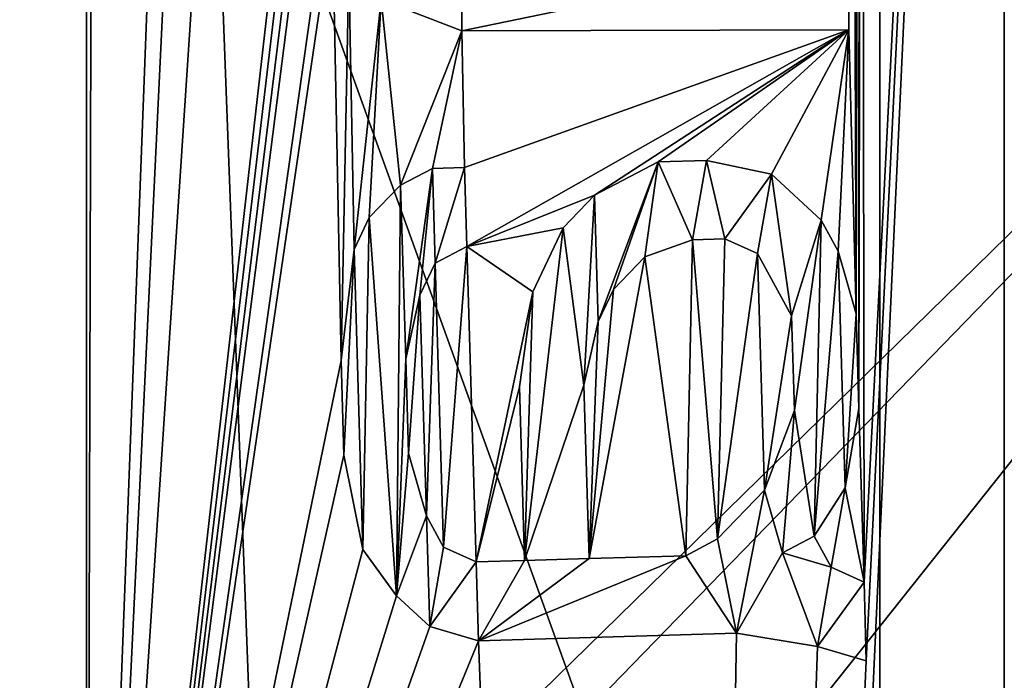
# Model space of a CAD drawing. Header units: millimetres. Extents: x -147 to 148, y -145 to 204.
# Tile 194 of 256: x -16.897 to -16.247, y -0.658 to -0.222. Entities that reach past the tile are written whole.
import ezdxf

# ---------------------------------------------------------------- set-up
doc = ezdxf.new("R2010")
doc.units = ezdxf.units.MM
doc.header["$LTSCALE"] = 26.699852
for name, color, linetype in [('16', 7, 'CONTINUOUS'), ('1896', 7, 'CONTINUOUS'), ('20', 7, 'CONTINUOUS'), ('215', 7, 'CONTINUOUS'), ('216', 7, 'CONTINUOUS'), ('217', 7, 'CONTINUOUS'), ('232', 7, 'CONTINUOUS'), ('233', 7, 'CONTINUOUS'), ('234', 7, 'CONTINUOUS'), ('235', 7, 'CONTINUOUS'), ('236', 7, 'CONTINUOUS'), ('237', 7, 'CONTINUOUS'), ('238', 7, 'CONTINUOUS'), ('239', 7, 'CONTINUOUS'), ('240', 7, 'CONTINUOUS'), ('241', 7, 'CONTINUOUS'), ('242', 7, 'CONTINUOUS'), ('243', 7, 'CONTINUOUS'), ('244', 7, 'CONTINUOUS'), ('245', 7, 'CONTINUOUS'), ('246', 7, 'CONTINUOUS'), ('247', 7, 'CONTINUOUS'), ('248', 7, 'CONTINUOUS'), ('249', 7, 'CONTINUOUS'), ('250', 7, 'CONTINUOUS'), ('251', 7, 'CONTINUOUS'), ('252', 7, 'CONTINUOUS'), ('253', 7, 'CONTINUOUS'), ('254', 7, 'CONTINUOUS'), ('255', 7, 'CONTINUOUS'), ('256', 7, 'CONTINUOUS'), ('257', 7, 'CONTINUOUS'), ('258', 7, 'CONTINUOUS'), ('259', 7, 'CONTINUOUS'), ('260', 7, 'CONTINUOUS'), ('261', 7, 'CONTINUOUS'), ('262', 7, 'CONTINUOUS'), ('263', 7, 'CONTINUOUS'), ('264', 7, 'CONTINUOUS'), ('265', 7, 'CONTINUOUS'), ('266', 7, 'CONTINUOUS'), ('267', 7, 'CONTINUOUS'), ('268', 7, 'CONTINUOUS'), ('269', 7, 'CONTINUOUS'), ('270', 7, 'CONTINUOUS'), ('271', 7, 'CONTINUOUS'), ('272', 7, 'CONTINUOUS'), ('273', 7, 'CONTINUOUS'), ('274', 7, 'CONTINUOUS'), ('275', 7, 'CONTINUOUS'), ('276', 7, 'CONTINUOUS'), ('277', 7, 'CONTINUOUS'), ('278', 7, 'CONTINUOUS'), ('279', 7, 'CONTINUOUS'), ('280', 7, 'CONTINUOUS'), ('281', 7, 'CONTINUOUS'), ('282', 7, 'CONTINUOUS'), ('283', 7, 'CONTINUOUS'), ('301', 7, 'CONTINUOUS'), ('302', 7, 'CONTINUOUS'), ('303', 7, 'CONTINUOUS'), ('389', 7, 'CONTINUOUS'), ('390', 7, 'CONTINUOUS'), ('5', 7, 'CONTINUOUS'), ('8', 7, 'CONTINUOUS')]:
    doc.layers.add(name, color=color, linetype=linetype)

msp = doc.modelspace()

# ---------------------------------------------------------------- linework, layer by layer
at = {"layer": '16', "color": 7, "linetype": 'CONTINUOUS', "true_color": 0xd8d8d8}
for points in [[(-16.85256, 1.26318, 49.4), (-16.85256, -1.26316, 49.4), (-17, 0, 49.4268), (-16.85256, 1.26318, 49.4)], [(-17, 0, 49.4268), (-16.82696, -2.41935, 49.4268), (-17.07326, 0, 49.50009), (-17, 0, 49.4268)], [(-17.07326, 0, 49.50009), (-16.82696, -2.41935, 49.4268), (-16.89948, -2.42978, 49.50009), (-17.07326, 0, 49.50009)], [(-17, 0, 49.4268), (-16.85256, -1.26316, 49.4), (-16.82696, -2.41935, 49.4268), (-17, 0, 49.4268)]]:
    msp.add_3dface(points, dxfattribs=at)
at = {"layer": '1896', "color": 7, "linetype": 'CONTINUOUS', "true_color": 0xd8d8d8}
for points in [[(-79.52985, -0.787, 26.9), (-5.15794, -20.09823, 26.9), (-79.50084, 0, 26.9), (-79.52985, -0.787, 26.9)], [(-16.78834, -12.19433, 26.9), (-17.51857, -11.12011, 26.9), (-79.50084, 0, 26.9), (-16.78834, -12.19433, 26.9)], [(-15.98743, -13.22629, 26.9), (-16.78834, -12.19433, 26.9), (-79.50084, 0, 26.9), (-15.98743, -13.22629, 26.9)], [(-15.12431, -14.20596, 26.9), (-15.98743, -13.22629, 26.9), (-79.50084, 0, 26.9), (-15.12431, -14.20596, 26.9)], [(-14.20596, -15.12431, 26.9), (-15.12431, -14.20596, 26.9), (-79.50084, 0, 26.9), (-14.20596, -15.12431, 26.9)], [(-13.22629, -15.98743, 26.9), (-14.20596, -15.12431, 26.9), (-79.50084, 0, 26.9), (-13.22629, -15.98743, 26.9)], [(-12.19433, -16.78834, 26.9), (-13.22629, -15.98743, 26.9), (-79.50084, 0, 26.9), (-12.19433, -16.78834, 26.9)], [(-11.12011, -17.51857, 26.9), (-12.19433, -16.78834, 26.9), (-79.50084, 0, 26.9), (-11.12011, -17.51857, 26.9)], [(-9.99673, -18.18238, 26.9), (-11.12011, -17.51857, 26.9), (-79.50084, 0, 26.9), (-9.99673, -18.18238, 26.9)], [(-8.83251, -18.77587, 26.9), (-9.99673, -18.18238, 26.9), (-79.50084, 0, 26.9), (-8.83251, -18.77587, 26.9)], [(-7.64007, -19.29221, 26.9), (-8.83251, -18.77587, 26.9), (-79.50084, 0, 26.9), (-7.64007, -19.29221, 26.9)], [(-6.4131, -19.7334, 26.9), (-7.64007, -19.29221, 26.9), (-79.50084, 0, 26.9), (-6.4131, -19.7334, 26.9)], [(-5.15794, -20.09823, 26.9), (-6.4131, -19.7334, 26.9), (-79.50084, 0, 26.9), (-5.15794, -20.09823, 26.9)]]:
    msp.add_3dface(points, dxfattribs=at)
at = {"layer": '20', "color": 7, "linetype": 'CONTINUOUS', "true_color": 0xd8d8d8}
for points in [[(-16.60485, -0.22974, 49.5), (-16.65809, -0.20902, 49.5), (-16.60496, -0.17765, 49.5), (-16.60485, -0.22974, 49.5)], [(-16.34965, -0.17708, 49.5), (-16.60485, -0.22974, 49.5), (-16.60496, -0.17765, 49.5), (-16.34965, -0.17708, 49.5)], [(-16.34953, -0.22917, 49.5), (-16.60485, -0.22974, 49.5), (-16.34965, -0.17708, 49.5), (-16.34953, -0.22917, 49.5)], [(-16.51739, -0.33832, 49.5), (-16.47547, -0.31624, 49.5), (-16.51495, -0.42161, 49.5), (-16.51739, -0.33832, 49.5)], [(-16.51495, -0.42161, 49.5), (-16.47547, -0.31624, 49.5), (-16.50493, -0.40048, 49.5), (-16.51495, -0.42161, 49.5)], [(-16.50493, -0.40048, 49.5), (-16.47547, -0.31624, 49.5), (-16.48427, -0.37903, 49.5), (-16.50493, -0.40048, 49.5)], [(-16.48427, -0.37903, 49.5), (-16.47547, -0.31624, 49.5), (-16.45267, -0.36768, 49.5), (-16.48427, -0.37903, 49.5)], [(-16.47547, -0.31624, 49.5), (-16.44357, -0.31531, 49.5), (-16.45267, -0.36768, 49.5), (-16.47547, -0.31624, 49.5)], [(-16.45267, -0.36768, 49.5), (-16.44357, -0.31531, 49.5), (-16.43141, -0.36706, 49.5), (-16.45267, -0.36768, 49.5)], [(-16.44357, -0.31531, 49.5), (-16.40073, -0.32447, 49.5), (-16.43141, -0.36706, 49.5), (-16.44357, -0.31531, 49.5)], [(-16.62434, -0.32061, 49.5), (-16.64194, -0.44618, 49.5), (-16.6453, -0.33164, 49.5), (-16.62434, -0.32061, 49.5)], [(-16.63253, -0.40422, 49.5), (-16.64194, -0.44618, 49.5), (-16.62434, -0.32061, 49.5), (-16.63253, -0.40422, 49.5)], [(-16.62251, -0.38308, 49.5), (-16.63253, -0.40422, 49.5), (-16.62434, -0.32061, 49.5), (-16.62251, -0.38308, 49.5)], [(-16.60307, -0.31998, 49.5), (-16.62251, -0.38308, 49.5), (-16.62434, -0.32061, 49.5), (-16.60307, -0.31998, 49.5)], [(-16.60155, -0.37205, 49.5), (-16.62251, -0.38308, 49.5), (-16.60307, -0.31998, 49.5), (-16.60155, -0.37205, 49.5)], [(-16.43141, -0.36706, 49.5), (-16.40073, -0.32447, 49.5), (-16.40983, -0.37685, 49.5), (-16.43141, -0.36706, 49.5)], [(-16.40983, -0.37685, 49.5), (-16.40073, -0.32447, 49.5), (-16.38735, -0.41787, 49.5), (-16.40983, -0.37685, 49.5)], [(-16.40073, -0.32447, 49.5), (-16.36791, -0.35478, 49.5), (-16.38735, -0.41787, 49.5), (-16.40073, -0.32447, 49.5)], [(-16.66596, -0.35309, 49.5), (-16.6453, -0.33164, 49.5), (-16.648, -0.60267, 49.5), (-16.66596, -0.35309, 49.5)], [(-16.6453, -0.33164, 49.5), (-16.64194, -0.44618, 49.5), (-16.648, -0.60267, 49.5), (-16.6453, -0.33164, 49.5)], [(-16.53805, -0.35976, 49.5), (-16.51739, -0.33832, 49.5), (-16.52436, -0.46357, 49.5), (-16.53805, -0.35976, 49.5)], [(-16.52436, -0.46357, 49.5), (-16.51739, -0.33832, 49.5), (-16.51495, -0.42161, 49.5), (-16.52436, -0.46357, 49.5)], [(-16.67598, -0.37423, 49.5), (-16.66596, -0.35309, 49.5), (-16.67018, -0.57206, 49.5), (-16.67598, -0.37423, 49.5)], [(-16.67018, -0.57206, 49.5), (-16.66596, -0.35309, 49.5), (-16.648, -0.60267, 49.5), (-16.67018, -0.57206, 49.5)], [(-16.38735, -0.41787, 49.5), (-16.36791, -0.35478, 49.5), (-16.38551, -0.48035, 49.5), (-16.38735, -0.41787, 49.5)], [(-16.36791, -0.35478, 49.5), (-16.37244, -0.56333, 49.5), (-16.38551, -0.48035, 49.5), (-16.36791, -0.35478, 49.5)], [(-16.35667, -0.37529, 49.5), (-16.37244, -0.56333, 49.5), (-16.36791, -0.35478, 49.5), (-16.35667, -0.37529, 49.5)], [(-16.5581, -0.40204, 49.5), (-16.53805, -0.35976, 49.5), (-16.56354, -0.57935, 49.5), (-16.5581, -0.40204, 49.5)], [(-16.56354, -0.57935, 49.5), (-16.53805, -0.35976, 49.5), (-16.52436, -0.46357, 49.5), (-16.56354, -0.57935, 49.5)], [(-16.68448, -0.44742, 49.5), (-16.67598, -0.37423, 49.5), (-16.68265, -0.5099, 49.5), (-16.68448, -0.44742, 49.5)], [(-16.68265, -0.5099, 49.5), (-16.67598, -0.37423, 49.5), (-16.67018, -0.57206, 49.5), (-16.68265, -0.5099, 49.5)], [(-16.35209, -0.53147, 49.5), (-16.37244, -0.56333, 49.5), (-16.35667, -0.37529, 49.5), (-16.35209, -0.53147, 49.5)], [(-16.34481, -0.41662, 49.5), (-16.35209, -0.53147, 49.5), (-16.35667, -0.37529, 49.5), (-16.34481, -0.41662, 49.5)], [(-16.5669, -0.46482, 49.5), (-16.5581, -0.40204, 49.5), (-16.56354, -0.57935, 49.5), (-16.5669, -0.46482, 49.5)], [(-16.34298, -0.4791, 49.5), (-16.35209, -0.53147, 49.5), (-16.34481, -0.41662, 49.5), (-16.34298, -0.4791, 49.5)], [(-16.64194, -0.44618, 49.5), (-16.64011, -0.50865, 49.5), (-16.648, -0.60267, 49.5), (-16.64194, -0.44618, 49.5)], [(-16.52101, -0.57811, 49.5), (-16.56354, -0.57935, 49.5), (-16.52436, -0.46357, 49.5), (-16.52101, -0.57811, 49.5)], [(-16.38551, -0.48035, 49.5), (-16.3934, -0.57437, 49.5), (-16.40526, -0.53303, 49.5), (-16.38551, -0.48035, 49.5)], [(-16.37244, -0.56333, 49.5), (-16.3934, -0.57437, 49.5), (-16.38551, -0.48035, 49.5), (-16.37244, -0.56333, 49.5)], [(-16.64011, -0.50865, 49.5), (-16.62826, -0.54999, 49.5), (-16.648, -0.60267, 49.5), (-16.64011, -0.50865, 49.5)], [(-16.40526, -0.53303, 49.5), (-16.42378, -0.62736, 49.5), (-16.43624, -0.5652, 49.5), (-16.40526, -0.53303, 49.5)], [(-16.3934, -0.57437, 49.5), (-16.42378, -0.62736, 49.5), (-16.40526, -0.53303, 49.5), (-16.3934, -0.57437, 49.5)], [(-16.648, -0.60267, 49.5), (-16.62826, -0.54999, 49.5), (-16.62612, -0.62287, 49.5), (-16.648, -0.60267, 49.5)], [(-16.62826, -0.54999, 49.5), (-16.61701, -0.5705, 49.5), (-16.62612, -0.62287, 49.5), (-16.62826, -0.54999, 49.5)], [(-16.61701, -0.5705, 49.5), (-16.59544, -0.58029, 49.5), (-16.62612, -0.62287, 49.5), (-16.61701, -0.5705, 49.5)], [(-16.43624, -0.5652, 49.5), (-16.42378, -0.62736, 49.5), (-16.4572, -0.57624, 49.5), (-16.43624, -0.5652, 49.5)], [(-16.59392, -0.63235, 49.5), (-16.52101, -0.57811, 49.5), (-16.4572, -0.57624, 49.5), (-16.59392, -0.63235, 49.5)], [(-16.42378, -0.62736, 49.5), (-16.59392, -0.63235, 49.5), (-16.4572, -0.57624, 49.5), (-16.42378, -0.62736, 49.5)], [(-16.42378, -0.62736, 49.5), (-16.3934, -0.57437, 49.5), (-16.3703, -0.63622, 49.5), (-16.42378, -0.62736, 49.5)], [(-16.3934, -0.57437, 49.5), (-16.36119, -0.58384, 49.5), (-16.3703, -0.63622, 49.5), (-16.3934, -0.57437, 49.5)], [(-16.62612, -0.62287, 49.5), (-16.59544, -0.58029, 49.5), (-16.59392, -0.63235, 49.5), (-16.62612, -0.62287, 49.5)], [(-16.59544, -0.58029, 49.5), (-16.56354, -0.57935, 49.5), (-16.59392, -0.63235, 49.5), (-16.59544, -0.58029, 49.5)], [(-16.59392, -0.63235, 49.5), (-16.56354, -0.57935, 49.5), (-16.52101, -0.57811, 49.5), (-16.59392, -0.63235, 49.5)], [(-16.36119, -0.58384, 49.5), (-16.33962, -0.59363, 49.5), (-16.3703, -0.63622, 49.5), (-16.36119, -0.58384, 49.5)], [(-16.33962, -0.59363, 49.5), (-16.3381, -0.64569, 49.5), (-16.3703, -0.63622, 49.5), (-16.33962, -0.59363, 49.5)]]:
    msp.add_3dface(points, dxfattribs=at)
at = {"layer": '215', "color": 7, "linetype": 'CONTINUOUS', "true_color": 0xd8d8d8}
for points in [[(-16.34965, -0.17708, 49.4), (-16.34953, -0.22917, 49.4), (-16.34953, -0.22917, 49.5), (-16.34965, -0.17708, 49.4)], [(-16.34965, -0.17708, 49.4), (-16.34953, -0.22917, 49.5), (-16.34965, -0.17708, 49.5), (-16.34965, -0.17708, 49.4)]]:
    msp.add_3dface(points, dxfattribs=at)
at = {"layer": '216', "color": 7, "linetype": 'CONTINUOUS', "true_color": 0xd8d8d8}
for points in [[(-16.34953, -0.22917, 49.4), (-16.60485, -0.22974, 49.4), (-16.34953, -0.22917, 49.5), (-16.34953, -0.22917, 49.4)], [(-16.60485, -0.22974, 49.4), (-16.60485, -0.22974, 49.5), (-16.34953, -0.22917, 49.5), (-16.60485, -0.22974, 49.4)]]:
    msp.add_3dface(points, dxfattribs=at)
at = {"layer": '217', "color": 7, "linetype": 'CONTINUOUS', "true_color": 0xd8d8d8}
for points in [[(-16.60485, -0.22974, 49.4), (-16.65809, -0.20902, 49.4), (-16.65809, -0.20902, 49.5), (-16.60485, -0.22974, 49.4)], [(-16.60485, -0.22974, 49.4), (-16.65809, -0.20902, 49.5), (-16.60485, -0.22974, 49.5), (-16.60485, -0.22974, 49.4)]]:
    msp.add_3dface(points, dxfattribs=at)
at = {"layer": '232', "color": 7, "linetype": 'CONTINUOUS', "true_color": 0xd8d8d8}
for points in [[(-16.3381, -0.64569, 49.4), (-16.3703, -0.63622, 49.4), (-16.3703, -0.63622, 49.5), (-16.3381, -0.64569, 49.4)], [(-16.3381, -0.64569, 49.5), (-16.3381, -0.64569, 49.4), (-16.3703, -0.63622, 49.5), (-16.3381, -0.64569, 49.5)]]:
    msp.add_3dface(points, dxfattribs=at)
at = {"layer": '233', "color": 7, "linetype": 'CONTINUOUS', "true_color": 0xd8d8d8}
for points in [[(-16.3703, -0.63622, 49.4), (-16.42378, -0.62736, 49.4), (-16.42378, -0.62736, 49.5), (-16.3703, -0.63622, 49.4)], [(-16.3703, -0.63622, 49.4), (-16.42378, -0.62736, 49.5), (-16.3703, -0.63622, 49.5), (-16.3703, -0.63622, 49.4)]]:
    msp.add_3dface(points, dxfattribs=at)
at = {"layer": '234', "color": 7, "linetype": 'CONTINUOUS', "true_color": 0xd8d8d8}
for points in [[(-16.42378, -0.62736, 49.4), (-16.59392, -0.63235, 49.4), (-16.42378, -0.62736, 49.5), (-16.42378, -0.62736, 49.4)], [(-16.59392, -0.63235, 49.4), (-16.59392, -0.63235, 49.5), (-16.42378, -0.62736, 49.5), (-16.59392, -0.63235, 49.4)]]:
    msp.add_3dface(points, dxfattribs=at)
at = {"layer": '235', "color": 7, "linetype": 'CONTINUOUS', "true_color": 0xd8d8d8}
for points in [[(-16.59392, -0.63235, 49.4), (-16.62612, -0.62287, 49.4), (-16.62612, -0.62287, 49.5), (-16.59392, -0.63235, 49.4)], [(-16.59392, -0.63235, 49.4), (-16.62612, -0.62287, 49.5), (-16.59392, -0.63235, 49.5), (-16.59392, -0.63235, 49.4)]]:
    msp.add_3dface(points, dxfattribs=at)
at = {"layer": '236', "color": 7, "linetype": 'CONTINUOUS', "true_color": 0xd8d8d8}
for points in [[(-16.62612, -0.62287, 49.4), (-16.648, -0.60267, 49.4), (-16.648, -0.60267, 49.5), (-16.62612, -0.62287, 49.4)], [(-16.62612, -0.62287, 49.4), (-16.648, -0.60267, 49.5), (-16.62612, -0.62287, 49.5), (-16.62612, -0.62287, 49.4)]]:
    msp.add_3dface(points, dxfattribs=at)
at = {"layer": '237', "color": 7, "linetype": 'CONTINUOUS', "true_color": 0xd8d8d8}
for points in [[(-16.648, -0.60267, 49.4), (-16.67018, -0.57206, 49.4), (-16.67018, -0.57206, 49.5), (-16.648, -0.60267, 49.4)], [(-16.648, -0.60267, 49.4), (-16.67018, -0.57206, 49.5), (-16.648, -0.60267, 49.5), (-16.648, -0.60267, 49.4)]]:
    msp.add_3dface(points, dxfattribs=at)
at = {"layer": '238', "color": 7, "linetype": 'CONTINUOUS', "true_color": 0xd8d8d8}
for points in [[(-16.67018, -0.57206, 49.4), (-16.68265, -0.5099, 49.4), (-16.68265, -0.5099, 49.5), (-16.67018, -0.57206, 49.4)], [(-16.67018, -0.57206, 49.4), (-16.68265, -0.5099, 49.5), (-16.67018, -0.57206, 49.5), (-16.67018, -0.57206, 49.4)]]:
    msp.add_3dface(points, dxfattribs=at)
at = {"layer": '239', "color": 7, "linetype": 'CONTINUOUS', "true_color": 0xd8d8d8}
for points in [[(-16.68265, -0.5099, 49.4), (-16.68448, -0.44742, 49.4), (-16.68448, -0.44742, 49.5), (-16.68265, -0.5099, 49.4)], [(-16.68265, -0.5099, 49.4), (-16.68448, -0.44742, 49.5), (-16.68265, -0.5099, 49.5), (-16.68265, -0.5099, 49.4)]]:
    msp.add_3dface(points, dxfattribs=at)
at = {"layer": '240', "color": 7, "linetype": 'CONTINUOUS', "true_color": 0xd8d8d8}
for points in [[(-16.68448, -0.44742, 49.4), (-16.67598, -0.37423, 49.4), (-16.67598, -0.37423, 49.5), (-16.68448, -0.44742, 49.4)], [(-16.68448, -0.44742, 49.4), (-16.67598, -0.37423, 49.5), (-16.68448, -0.44742, 49.5), (-16.68448, -0.44742, 49.4)]]:
    msp.add_3dface(points, dxfattribs=at)
at = {"layer": '241', "color": 7, "linetype": 'CONTINUOUS', "true_color": 0xd8d8d8}
for points in [[(-16.67598, -0.37423, 49.4), (-16.66596, -0.35309, 49.4), (-16.66596, -0.35309, 49.5), (-16.67598, -0.37423, 49.4)], [(-16.67598, -0.37423, 49.4), (-16.66596, -0.35309, 49.5), (-16.67598, -0.37423, 49.5), (-16.67598, -0.37423, 49.4)]]:
    msp.add_3dface(points, dxfattribs=at)
at = {"layer": '242', "color": 7, "linetype": 'CONTINUOUS', "true_color": 0xd8d8d8}
for points in [[(-16.66596, -0.35309, 49.4), (-16.6453, -0.33164, 49.4), (-16.6453, -0.33164, 49.5), (-16.66596, -0.35309, 49.4)], [(-16.66596, -0.35309, 49.4), (-16.6453, -0.33164, 49.5), (-16.66596, -0.35309, 49.5), (-16.66596, -0.35309, 49.4)]]:
    msp.add_3dface(points, dxfattribs=at)
at = {"layer": '243', "color": 7, "linetype": 'CONTINUOUS', "true_color": 0xd8d8d8}
for points in [[(-16.6453, -0.33164, 49.4), (-16.62434, -0.32061, 49.4), (-16.62434, -0.32061, 49.5), (-16.6453, -0.33164, 49.4)], [(-16.6453, -0.33164, 49.4), (-16.62434, -0.32061, 49.5), (-16.6453, -0.33164, 49.5), (-16.6453, -0.33164, 49.4)]]:
    msp.add_3dface(points, dxfattribs=at)
at = {"layer": '244', "color": 7, "linetype": 'CONTINUOUS', "true_color": 0xd8d8d8}
for points in [[(-16.62434, -0.32061, 49.4), (-16.60307, -0.31998, 49.4), (-16.60307, -0.31998, 49.5), (-16.62434, -0.32061, 49.4)], [(-16.62434, -0.32061, 49.4), (-16.60307, -0.31998, 49.5), (-16.62434, -0.32061, 49.5), (-16.62434, -0.32061, 49.4)]]:
    msp.add_3dface(points, dxfattribs=at)
at = {"layer": '245', "color": 7, "linetype": 'CONTINUOUS', "true_color": 0xd8d8d8}
for points in [[(-16.60307, -0.31998, 49.4), (-16.60155, -0.37205, 49.4), (-16.60155, -0.37205, 49.5), (-16.60307, -0.31998, 49.4)], [(-16.60307, -0.31998, 49.4), (-16.60155, -0.37205, 49.5), (-16.60307, -0.31998, 49.5), (-16.60307, -0.31998, 49.4)]]:
    msp.add_3dface(points, dxfattribs=at)
at = {"layer": '246', "color": 7, "linetype": 'CONTINUOUS', "true_color": 0xd8d8d8}
for points in [[(-16.60155, -0.37205, 49.4), (-16.62251, -0.38308, 49.4), (-16.62251, -0.38308, 49.5), (-16.60155, -0.37205, 49.4)], [(-16.60155, -0.37205, 49.4), (-16.62251, -0.38308, 49.5), (-16.60155, -0.37205, 49.5), (-16.60155, -0.37205, 49.4)]]:
    msp.add_3dface(points, dxfattribs=at)
at = {"layer": '247', "color": 7, "linetype": 'CONTINUOUS', "true_color": 0xd8d8d8}
for points in [[(-16.62251, -0.38308, 49.4), (-16.63253, -0.40422, 49.4), (-16.63253, -0.40422, 49.5), (-16.62251, -0.38308, 49.4)], [(-16.62251, -0.38308, 49.4), (-16.63253, -0.40422, 49.5), (-16.62251, -0.38308, 49.5), (-16.62251, -0.38308, 49.4)]]:
    msp.add_3dface(points, dxfattribs=at)
at = {"layer": '248', "color": 7, "linetype": 'CONTINUOUS', "true_color": 0xd8d8d8}
for points in [[(-16.63253, -0.40422, 49.4), (-16.64194, -0.44618, 49.4), (-16.64194, -0.44618, 49.5), (-16.63253, -0.40422, 49.4)], [(-16.63253, -0.40422, 49.4), (-16.64194, -0.44618, 49.5), (-16.63253, -0.40422, 49.5), (-16.63253, -0.40422, 49.4)]]:
    msp.add_3dface(points, dxfattribs=at)
at = {"layer": '249', "color": 7, "linetype": 'CONTINUOUS', "true_color": 0xd8d8d8}
for points in [[(-16.64194, -0.44618, 49.4), (-16.64011, -0.50865, 49.4), (-16.64011, -0.50865, 49.5), (-16.64194, -0.44618, 49.4)], [(-16.64194, -0.44618, 49.4), (-16.64011, -0.50865, 49.5), (-16.64194, -0.44618, 49.5), (-16.64194, -0.44618, 49.4)]]:
    msp.add_3dface(points, dxfattribs=at)
at = {"layer": '250', "color": 7, "linetype": 'CONTINUOUS', "true_color": 0xd8d8d8}
for points in [[(-16.64011, -0.50865, 49.4), (-16.62826, -0.54999, 49.4), (-16.62826, -0.54999, 49.5), (-16.64011, -0.50865, 49.4)], [(-16.64011, -0.50865, 49.4), (-16.62826, -0.54999, 49.5), (-16.64011, -0.50865, 49.5), (-16.64011, -0.50865, 49.4)]]:
    msp.add_3dface(points, dxfattribs=at)
at = {"layer": '251', "color": 7, "linetype": 'CONTINUOUS', "true_color": 0xd8d8d8}
for points in [[(-16.62826, -0.54999, 49.4), (-16.61701, -0.5705, 49.4), (-16.61701, -0.5705, 49.5), (-16.62826, -0.54999, 49.4)], [(-16.62826, -0.54999, 49.4), (-16.61701, -0.5705, 49.5), (-16.62826, -0.54999, 49.5), (-16.62826, -0.54999, 49.4)]]:
    msp.add_3dface(points, dxfattribs=at)
at = {"layer": '252', "color": 7, "linetype": 'CONTINUOUS', "true_color": 0xd8d8d8}
for points in [[(-16.61701, -0.5705, 49.4), (-16.59544, -0.58029, 49.4), (-16.59544, -0.58029, 49.5), (-16.61701, -0.5705, 49.4)], [(-16.61701, -0.5705, 49.4), (-16.59544, -0.58029, 49.5), (-16.61701, -0.5705, 49.5), (-16.61701, -0.5705, 49.4)]]:
    msp.add_3dface(points, dxfattribs=at)
at = {"layer": '253', "color": 7, "linetype": 'CONTINUOUS', "true_color": 0xd8d8d8}
for points in [[(-16.59544, -0.58029, 49.4), (-16.56354, -0.57935, 49.4), (-16.56354, -0.57935, 49.5), (-16.59544, -0.58029, 49.4)], [(-16.59544, -0.58029, 49.4), (-16.56354, -0.57935, 49.5), (-16.59544, -0.58029, 49.5), (-16.59544, -0.58029, 49.4)]]:
    msp.add_3dface(points, dxfattribs=at)
at = {"layer": '254', "color": 7, "linetype": 'CONTINUOUS', "true_color": 0xd8d8d8}
for points in [[(-16.56354, -0.57935, 49.4), (-16.5669, -0.46482, 49.4), (-16.56354, -0.57935, 49.5), (-16.56354, -0.57935, 49.4)], [(-16.5669, -0.46482, 49.4), (-16.5669, -0.46482, 49.5), (-16.56354, -0.57935, 49.5), (-16.5669, -0.46482, 49.4)]]:
    msp.add_3dface(points, dxfattribs=at)
at = {"layer": '255', "color": 7, "linetype": 'CONTINUOUS', "true_color": 0xd8d8d8}
for points in [[(-16.5669, -0.46482, 49.4), (-16.5581, -0.40204, 49.4), (-16.5581, -0.40204, 49.5), (-16.5669, -0.46482, 49.4)], [(-16.5669, -0.46482, 49.4), (-16.5581, -0.40204, 49.5), (-16.5669, -0.46482, 49.5), (-16.5669, -0.46482, 49.4)]]:
    msp.add_3dface(points, dxfattribs=at)
at = {"layer": '256', "color": 7, "linetype": 'CONTINUOUS', "true_color": 0xd8d8d8}
for points in [[(-16.5581, -0.40204, 49.4), (-16.53805, -0.35976, 49.4), (-16.53805, -0.35976, 49.5), (-16.5581, -0.40204, 49.4)], [(-16.5581, -0.40204, 49.4), (-16.53805, -0.35976, 49.5), (-16.5581, -0.40204, 49.5), (-16.5581, -0.40204, 49.4)]]:
    msp.add_3dface(points, dxfattribs=at)
at = {"layer": '257', "color": 7, "linetype": 'CONTINUOUS', "true_color": 0xd8d8d8}
for points in [[(-16.53805, -0.35976, 49.4), (-16.51739, -0.33832, 49.4), (-16.51739, -0.33832, 49.5), (-16.53805, -0.35976, 49.4)], [(-16.53805, -0.35976, 49.4), (-16.51739, -0.33832, 49.5), (-16.53805, -0.35976, 49.5), (-16.53805, -0.35976, 49.4)]]:
    msp.add_3dface(points, dxfattribs=at)
at = {"layer": '258', "color": 7, "linetype": 'CONTINUOUS', "true_color": 0xd8d8d8}
for points in [[(-16.51739, -0.33832, 49.4), (-16.47547, -0.31624, 49.4), (-16.47547, -0.31624, 49.5), (-16.51739, -0.33832, 49.4)], [(-16.51739, -0.33832, 49.4), (-16.47547, -0.31624, 49.5), (-16.51739, -0.33832, 49.5), (-16.51739, -0.33832, 49.4)]]:
    msp.add_3dface(points, dxfattribs=at)
at = {"layer": '259', "color": 7, "linetype": 'CONTINUOUS', "true_color": 0xd8d8d8}
for points in [[(-16.47547, -0.31624, 49.4), (-16.44357, -0.31531, 49.4), (-16.44357, -0.31531, 49.5), (-16.47547, -0.31624, 49.4)], [(-16.47547, -0.31624, 49.4), (-16.44357, -0.31531, 49.5), (-16.47547, -0.31624, 49.5), (-16.47547, -0.31624, 49.4)]]:
    msp.add_3dface(points, dxfattribs=at)
at = {"layer": '260', "color": 7, "linetype": 'CONTINUOUS', "true_color": 0xd8d8d8}
for points in [[(-16.44357, -0.31531, 49.4), (-16.40073, -0.32447, 49.4), (-16.40073, -0.32447, 49.5), (-16.44357, -0.31531, 49.4)], [(-16.44357, -0.31531, 49.4), (-16.40073, -0.32447, 49.5), (-16.44357, -0.31531, 49.5), (-16.44357, -0.31531, 49.4)]]:
    msp.add_3dface(points, dxfattribs=at)
at = {"layer": '261', "color": 7, "linetype": 'CONTINUOUS', "true_color": 0xd8d8d8}
for points in [[(-16.40073, -0.32447, 49.4), (-16.36791, -0.35478, 49.4), (-16.36791, -0.35478, 49.5), (-16.40073, -0.32447, 49.4)], [(-16.40073, -0.32447, 49.4), (-16.36791, -0.35478, 49.5), (-16.40073, -0.32447, 49.5), (-16.40073, -0.32447, 49.4)]]:
    msp.add_3dface(points, dxfattribs=at)
at = {"layer": '262', "color": 7, "linetype": 'CONTINUOUS', "true_color": 0xd8d8d8}
for points in [[(-16.36791, -0.35478, 49.4), (-16.35667, -0.37529, 49.4), (-16.35667, -0.37529, 49.5), (-16.36791, -0.35478, 49.4)], [(-16.36791, -0.35478, 49.4), (-16.35667, -0.37529, 49.5), (-16.36791, -0.35478, 49.5), (-16.36791, -0.35478, 49.4)]]:
    msp.add_3dface(points, dxfattribs=at)
at = {"layer": '263', "color": 7, "linetype": 'CONTINUOUS', "true_color": 0xd8d8d8}
for points in [[(-16.35667, -0.37529, 49.4), (-16.34481, -0.41662, 49.4), (-16.34481, -0.41662, 49.5), (-16.35667, -0.37529, 49.4)], [(-16.35667, -0.37529, 49.4), (-16.34481, -0.41662, 49.5), (-16.35667, -0.37529, 49.5), (-16.35667, -0.37529, 49.4)]]:
    msp.add_3dface(points, dxfattribs=at)
at = {"layer": '264', "color": 7, "linetype": 'CONTINUOUS', "true_color": 0xd8d8d8}
for points in [[(-16.34481, -0.41662, 49.4), (-16.34298, -0.4791, 49.4), (-16.34298, -0.4791, 49.5), (-16.34481, -0.41662, 49.4)], [(-16.34481, -0.41662, 49.4), (-16.34298, -0.4791, 49.5), (-16.34481, -0.41662, 49.5), (-16.34481, -0.41662, 49.4)]]:
    msp.add_3dface(points, dxfattribs=at)
at = {"layer": '265', "color": 7, "linetype": 'CONTINUOUS', "true_color": 0xd8d8d8}
for points in [[(-16.34298, -0.4791, 49.4), (-16.35209, -0.53147, 49.4), (-16.35209, -0.53147, 49.5), (-16.34298, -0.4791, 49.4)], [(-16.34298, -0.4791, 49.4), (-16.35209, -0.53147, 49.5), (-16.34298, -0.4791, 49.5), (-16.34298, -0.4791, 49.4)]]:
    msp.add_3dface(points, dxfattribs=at)
at = {"layer": '266', "color": 7, "linetype": 'CONTINUOUS', "true_color": 0xd8d8d8}
for points in [[(-16.35209, -0.53147, 49.4), (-16.37244, -0.56333, 49.4), (-16.37244, -0.56333, 49.5), (-16.35209, -0.53147, 49.4)], [(-16.35209, -0.53147, 49.4), (-16.37244, -0.56333, 49.5), (-16.35209, -0.53147, 49.5), (-16.35209, -0.53147, 49.4)]]:
    msp.add_3dface(points, dxfattribs=at)
at = {"layer": '267', "color": 7, "linetype": 'CONTINUOUS', "true_color": 0xd8d8d8}
for points in [[(-16.37244, -0.56333, 49.4), (-16.3934, -0.57437, 49.4), (-16.3934, -0.57437, 49.5), (-16.37244, -0.56333, 49.4)], [(-16.37244, -0.56333, 49.4), (-16.3934, -0.57437, 49.5), (-16.37244, -0.56333, 49.5), (-16.37244, -0.56333, 49.4)]]:
    msp.add_3dface(points, dxfattribs=at)
at = {"layer": '268', "color": 7, "linetype": 'CONTINUOUS', "true_color": 0xd8d8d8}
for points in [[(-16.3934, -0.57437, 49.4), (-16.36119, -0.58384, 49.4), (-16.36119, -0.58384, 49.5), (-16.3934, -0.57437, 49.4)], [(-16.3934, -0.57437, 49.4), (-16.36119, -0.58384, 49.5), (-16.3934, -0.57437, 49.5), (-16.3934, -0.57437, 49.4)]]:
    msp.add_3dface(points, dxfattribs=at)
at = {"layer": '269', "color": 7, "linetype": 'CONTINUOUS', "true_color": 0xd8d8d8}
for points in [[(-16.36119, -0.58384, 49.4), (-16.33962, -0.59363, 49.4), (-16.33962, -0.59363, 49.5), (-16.36119, -0.58384, 49.4)], [(-16.36119, -0.58384, 49.4), (-16.33962, -0.59363, 49.5), (-16.36119, -0.58384, 49.5), (-16.36119, -0.58384, 49.4)]]:
    msp.add_3dface(points, dxfattribs=at)
at = {"layer": '270', "color": 7, "linetype": 'CONTINUOUS', "true_color": 0xd8d8d8}
for points in [[(-16.33962, -0.59363, 49.4), (-16.3381, -0.64569, 49.4), (-16.3381, -0.64569, 49.5), (-16.33962, -0.59363, 49.4)], [(-16.33962, -0.59363, 49.4), (-16.3381, -0.64569, 49.5), (-16.33962, -0.59363, 49.5), (-16.33962, -0.59363, 49.4)]]:
    msp.add_3dface(points, dxfattribs=at)
at = {"layer": '271', "color": 7, "linetype": 'CONTINUOUS', "true_color": 0xd8d8d8}
for points in [[(-16.52101, -0.57811, 49.4), (-16.4572, -0.57624, 49.4), (-16.4572, -0.57624, 49.5), (-16.52101, -0.57811, 49.4)], [(-16.52101, -0.57811, 49.5), (-16.52101, -0.57811, 49.4), (-16.4572, -0.57624, 49.5), (-16.52101, -0.57811, 49.5)]]:
    msp.add_3dface(points, dxfattribs=at)
at = {"layer": '272', "color": 7, "linetype": 'CONTINUOUS', "true_color": 0xd8d8d8}
for points in [[(-16.4572, -0.57624, 49.4), (-16.43624, -0.5652, 49.4), (-16.43624, -0.5652, 49.5), (-16.4572, -0.57624, 49.4)], [(-16.4572, -0.57624, 49.4), (-16.43624, -0.5652, 49.5), (-16.4572, -0.57624, 49.5), (-16.4572, -0.57624, 49.4)]]:
    msp.add_3dface(points, dxfattribs=at)
at = {"layer": '273', "color": 7, "linetype": 'CONTINUOUS', "true_color": 0xd8d8d8}
for points in [[(-16.43624, -0.5652, 49.4), (-16.40526, -0.53303, 49.4), (-16.40526, -0.53303, 49.5), (-16.43624, -0.5652, 49.4)], [(-16.43624, -0.5652, 49.4), (-16.40526, -0.53303, 49.5), (-16.43624, -0.5652, 49.5), (-16.43624, -0.5652, 49.4)]]:
    msp.add_3dface(points, dxfattribs=at)
at = {"layer": '274', "color": 7, "linetype": 'CONTINUOUS', "true_color": 0xd8d8d8}
for points in [[(-16.40526, -0.53303, 49.4), (-16.38551, -0.48035, 49.4), (-16.38551, -0.48035, 49.5), (-16.40526, -0.53303, 49.4)], [(-16.40526, -0.53303, 49.4), (-16.38551, -0.48035, 49.5), (-16.40526, -0.53303, 49.5), (-16.40526, -0.53303, 49.4)]]:
    msp.add_3dface(points, dxfattribs=at)
at = {"layer": '275', "color": 7, "linetype": 'CONTINUOUS', "true_color": 0xd8d8d8}
for points in [[(-16.38551, -0.48035, 49.4), (-16.38735, -0.41787, 49.4), (-16.38735, -0.41787, 49.5), (-16.38551, -0.48035, 49.4)], [(-16.38551, -0.48035, 49.4), (-16.38735, -0.41787, 49.5), (-16.38551, -0.48035, 49.5), (-16.38551, -0.48035, 49.4)]]:
    msp.add_3dface(points, dxfattribs=at)
at = {"layer": '276', "color": 7, "linetype": 'CONTINUOUS', "true_color": 0xd8d8d8}
for points in [[(-16.38735, -0.41787, 49.4), (-16.40983, -0.37685, 49.4), (-16.40983, -0.37685, 49.5), (-16.38735, -0.41787, 49.4)], [(-16.38735, -0.41787, 49.4), (-16.40983, -0.37685, 49.5), (-16.38735, -0.41787, 49.5), (-16.38735, -0.41787, 49.4)]]:
    msp.add_3dface(points, dxfattribs=at)
at = {"layer": '277', "color": 7, "linetype": 'CONTINUOUS', "true_color": 0xd8d8d8}
for points in [[(-16.40983, -0.37685, 49.4), (-16.43141, -0.36706, 49.4), (-16.43141, -0.36706, 49.5), (-16.40983, -0.37685, 49.4)], [(-16.40983, -0.37685, 49.4), (-16.43141, -0.36706, 49.5), (-16.40983, -0.37685, 49.5), (-16.40983, -0.37685, 49.4)]]:
    msp.add_3dface(points, dxfattribs=at)
at = {"layer": '278', "color": 7, "linetype": 'CONTINUOUS', "true_color": 0xd8d8d8}
for points in [[(-16.43141, -0.36706, 49.4), (-16.45267, -0.36768, 49.4), (-16.45267, -0.36768, 49.5), (-16.43141, -0.36706, 49.4)], [(-16.43141, -0.36706, 49.4), (-16.45267, -0.36768, 49.5), (-16.43141, -0.36706, 49.5), (-16.43141, -0.36706, 49.4)]]:
    msp.add_3dface(points, dxfattribs=at)
at = {"layer": '279', "color": 7, "linetype": 'CONTINUOUS', "true_color": 0xd8d8d8}
for points in [[(-16.45267, -0.36768, 49.4), (-16.48427, -0.37903, 49.4), (-16.48427, -0.37903, 49.5), (-16.45267, -0.36768, 49.4)], [(-16.45267, -0.36768, 49.4), (-16.48427, -0.37903, 49.5), (-16.45267, -0.36768, 49.5), (-16.45267, -0.36768, 49.4)]]:
    msp.add_3dface(points, dxfattribs=at)
at = {"layer": '280', "color": 7, "linetype": 'CONTINUOUS', "true_color": 0xd8d8d8}
for points in [[(-16.48427, -0.37903, 49.4), (-16.50493, -0.40048, 49.4), (-16.50493, -0.40048, 49.5), (-16.48427, -0.37903, 49.4)], [(-16.48427, -0.37903, 49.4), (-16.50493, -0.40048, 49.5), (-16.48427, -0.37903, 49.5), (-16.48427, -0.37903, 49.4)]]:
    msp.add_3dface(points, dxfattribs=at)
at = {"layer": '281', "color": 7, "linetype": 'CONTINUOUS', "true_color": 0xd8d8d8}
for points in [[(-16.50493, -0.40048, 49.4), (-16.51495, -0.42161, 49.4), (-16.51495, -0.42161, 49.5), (-16.50493, -0.40048, 49.4)], [(-16.50493, -0.40048, 49.4), (-16.51495, -0.42161, 49.5), (-16.50493, -0.40048, 49.5), (-16.50493, -0.40048, 49.4)]]:
    msp.add_3dface(points, dxfattribs=at)
at = {"layer": '282', "color": 7, "linetype": 'CONTINUOUS', "true_color": 0xd8d8d8}
for points in [[(-16.51495, -0.42161, 49.4), (-16.52436, -0.46357, 49.4), (-16.52436, -0.46357, 49.5), (-16.51495, -0.42161, 49.4)], [(-16.51495, -0.42161, 49.4), (-16.52436, -0.46357, 49.5), (-16.51495, -0.42161, 49.5), (-16.51495, -0.42161, 49.4)]]:
    msp.add_3dface(points, dxfattribs=at)
at = {"layer": '283', "color": 7, "linetype": 'CONTINUOUS', "true_color": 0xd8d8d8}
for points in [[(-16.52436, -0.46357, 49.4), (-16.52101, -0.57811, 49.4), (-16.52436, -0.46357, 49.5), (-16.52436, -0.46357, 49.4)], [(-16.52101, -0.57811, 49.4), (-16.52101, -0.57811, 49.5), (-16.52436, -0.46357, 49.5), (-16.52101, -0.57811, 49.4)]]:
    msp.add_3dface(points, dxfattribs=at)
at = {"layer": '301', "color": 7, "linetype": 'CONTINUOUS', "true_color": 0xd8d8d8}
msp.add_3dface([(-16.24709, -1.2178, 49.4), (-16.24709, 1.21779, 49.4), (-16.19282, 0, 49.4268), (-16.24709, -1.2178, 49.4)], dxfattribs=at)
at = {"layer": '302', "color": 7, "linetype": 'CONTINUOUS', "true_color": 0xd8d8d8}
for points in [[(-16.32924, 1.22381, 59.4), (-16.77051, 0, 59.4), (-16.32924, -1.22381, 59.4), (-16.32924, 1.22381, 59.4)], [(-16.77051, 0, 59.4), (-16.72345, -1.25335, 59.4), (-16.32924, -1.22381, 59.4), (-16.77051, 0, 59.4)]]:
    msp.add_3dface(points, dxfattribs=at)
at = {"layer": '303', "color": 7, "linetype": 'CONTINUOUS', "true_color": 0xd8d8d8}
for points in [[(-16.06458, 0, 59.10005), (-16.32924, 1.22381, 59.4), (-16.32924, -1.22381, 59.4), (-16.06458, 0, 59.10005)], [(-16.01506, -1.26042, 59.10005), (-16.06458, 0, 59.10005), (-16.32924, -1.22381, 59.4), (-16.01506, -1.26042, 59.10005)]]:
    msp.add_3dface(points, dxfattribs=at)
at = {"layer": '389', "color": 7, "linetype": 'CONTINUOUS', "true_color": 0xd8d8d8}
for points in [[(23.5, 0, 95.05), (-23.5, 0, 95.05), (-23.31454, -2.94647, 95.05), (23.5, 0, 95.05)], [(23.31454, -2.94642, 95.05), (23.5, 0, 95.05), (-23.31454, -2.94647, 95.05), (23.31454, -2.94642, 95.05)]]:
    msp.add_3dface(points, dxfattribs=at)
at = {"layer": '390', "color": 7, "linetype": 'CONTINUOUS', "true_color": 0xd8d8d8}
for points in [[(-18, 0.16667, 93.05), (-15.70213, 0.16667, 93.05), (-17.65957, -1.75, 93.05), (-18, 0.16667, 93.05)], [(-17.65957, -1.75, 93.05), (-15.70213, 0.16667, 93.05), (-17.31915, -1.5, 93.05), (-17.65957, -1.75, 93.05)], [(-17.31915, -1.5, 93.05), (-15.70213, 0.16667, 93.05), (-16.89362, -1.33333, 93.05), (-17.31915, -1.5, 93.05)], [(-16.89362, -1.33333, 93.05), (-15.70213, 0.16667, 93.05), (-16.55319, -1.33333, 93.05), (-16.89362, -1.33333, 93.05)], [(-16.55319, -1.33333, 93.05), (-15.70213, 0.16667, 93.05), (-16.12766, -1.5, 93.05), (-16.55319, -1.33333, 93.05)]]:
    msp.add_3dface(points, dxfattribs=at)
at = {"layer": '5', "color": 7, "linetype": 'CONTINUOUS', "true_color": 0xd8d8d8}
for points in [[(-17.98425, -1.23016, 57.12404), (-16.77051, 0, 59.4), (-17.98425, 1.23016, 57.12404), (-17.98425, -1.23016, 57.12404)], [(-16.72345, -1.25335, 59.4), (-16.77051, 0, 59.4), (-17.98425, -1.23016, 57.12404), (-16.72345, -1.25335, 59.4)]]:
    msp.add_3dface(points, dxfattribs=at)
at = {"layer": '8', "color": 7, "linetype": 'CONTINUOUS', "true_color": 0xd8d8d8}
for points in [[(-16.85256, -1.26316, 49.4), (-16.85256, 1.26318, 49.4), (-16.8482, 0.2477, 49.4), (-16.85256, -1.26316, 49.4)], [(-16.24709, -1.2178, 49.4), (-16.47597, -3.76126, 49.4), (-16.24709, 1.21779, 49.4), (-16.24709, -1.2178, 49.4)], [(-16.24709, 1.21779, 49.4), (-16.47597, -3.76126, 49.4), (-16.3381, -0.64569, 49.4), (-16.24709, 1.21779, 49.4)], [(-16.34106, 0.54157, 49.4), (-16.24709, 1.21779, 49.4), (-16.33962, -0.59363, 49.4), (-16.34106, 0.54157, 49.4)], [(-16.24709, 1.21779, 49.4), (-16.3381, -0.64569, 49.4), (-16.33962, -0.59363, 49.4), (-16.24709, 1.21779, 49.4)], [(-16.34268, 0.48951, 49.4), (-16.34106, 0.54157, 49.4), (-16.34298, -0.4791, 49.4), (-16.34268, 0.48951, 49.4)], [(-16.34298, -0.4791, 49.4), (-16.34106, 0.54157, 49.4), (-16.33962, -0.59363, 49.4), (-16.34298, -0.4791, 49.4)], [(-16.73611, 0.5018, 49.4), (-16.85256, -1.26316, 49.4), (-16.76833, 0.49238, 49.4), (-16.73611, 0.5018, 49.4)], [(-16.85256, -1.26316, 49.4), (-16.73611, 0.5018, 49.4), (-16.69081, 0.15549, 49.4), (-16.85256, -1.26316, 49.4)], [(-16.76833, 0.49238, 49.4), (-16.85256, -1.26316, 49.4), (-16.79501, 0.24683, 49.4), (-16.76833, 0.49238, 49.4)], [(-16.34742, 0.29165, 49.4), (-16.34268, 0.48951, 49.4), (-16.34481, -0.41662, 49.4), (-16.34742, 0.29165, 49.4)], [(-16.34481, -0.41662, 49.4), (-16.34268, 0.48951, 49.4), (-16.34298, -0.4791, 49.4), (-16.34481, -0.41662, 49.4)], [(-16.34827, 0.23958, 49.4), (-16.34742, 0.29165, 49.4), (-16.34953, -0.22917, 49.4), (-16.34827, 0.23958, 49.4)], [(-16.34953, -0.22917, 49.4), (-16.34742, 0.29165, 49.4), (-16.34481, -0.41662, 49.4), (-16.34953, -0.22917, 49.4)], [(-16.79501, 0.24683, 49.4), (-16.85256, -1.26316, 49.4), (-16.8482, 0.2477, 49.4), (-16.79501, 0.24683, 49.4)], [(-16.34965, -0.17708, 49.4), (-16.34827, 0.23958, 49.4), (-16.34953, -0.22917, 49.4), (-16.34965, -0.17708, 49.4)], [(-16.6907, 0.10341, 49.4), (-16.85256, -1.26316, 49.4), (-16.69081, 0.15549, 49.4), (-16.6907, 0.10341, 49.4)], [(-16.69058, 0.05132, 49.4), (-16.85256, -1.26316, 49.4), (-16.6907, 0.10341, 49.4), (-16.69058, 0.05132, 49.4)], [(-16.69049, 0.00966, 49.4), (-16.85256, -1.26316, 49.4), (-16.69058, 0.05132, 49.4), (-16.69049, 0.00966, 49.4)], [(-16.69021, -0.11534, 49.4), (-16.85256, -1.26316, 49.4), (-16.69049, 0.00966, 49.4), (-16.69021, -0.11534, 49.4)], [(-16.69012, -0.15701, 49.4), (-16.85256, -1.26316, 49.4), (-16.69021, -0.11534, 49.4), (-16.69012, -0.15701, 49.4)], [(-16.85256, -1.26316, 49.4), (-16.69012, -0.15701, 49.4), (-16.68448, -0.44742, 49.4), (-16.85256, -1.26316, 49.4)], [(-16.69012, -0.15701, 49.4), (-16.67941, -0.18823, 49.4), (-16.68448, -0.44742, 49.4), (-16.69012, -0.15701, 49.4)], [(-16.68448, -0.44742, 49.4), (-16.67941, -0.18823, 49.4), (-16.67598, -0.37423, 49.4), (-16.68448, -0.44742, 49.4)], [(-16.67941, -0.18823, 49.4), (-16.65809, -0.20902, 49.4), (-16.67598, -0.37423, 49.4), (-16.67941, -0.18823, 49.4)], [(-16.67598, -0.37423, 49.4), (-16.65809, -0.20902, 49.4), (-16.66596, -0.35309, 49.4), (-16.67598, -0.37423, 49.4)], [(-16.66596, -0.35309, 49.4), (-16.65809, -0.20902, 49.4), (-16.6453, -0.33164, 49.4), (-16.66596, -0.35309, 49.4)], [(-16.65809, -0.20902, 49.4), (-16.60485, -0.22974, 49.4), (-16.6453, -0.33164, 49.4), (-16.65809, -0.20902, 49.4)], [(-16.6453, -0.33164, 49.4), (-16.60485, -0.22974, 49.4), (-16.62434, -0.32061, 49.4), (-16.6453, -0.33164, 49.4)], [(-16.62434, -0.32061, 49.4), (-16.60485, -0.22974, 49.4), (-16.60307, -0.31998, 49.4), (-16.62434, -0.32061, 49.4)], [(-16.60485, -0.22974, 49.4), (-16.34953, -0.22917, 49.4), (-16.60307, -0.31998, 49.4), (-16.60485, -0.22974, 49.4)], [(-16.60307, -0.31998, 49.4), (-16.34953, -0.22917, 49.4), (-16.60155, -0.37205, 49.4), (-16.60307, -0.31998, 49.4)], [(-16.60155, -0.37205, 49.4), (-16.34953, -0.22917, 49.4), (-16.51739, -0.33832, 49.4), (-16.60155, -0.37205, 49.4)], [(-16.51739, -0.33832, 49.4), (-16.34953, -0.22917, 49.4), (-16.47547, -0.31624, 49.4), (-16.51739, -0.33832, 49.4)], [(-16.47547, -0.31624, 49.4), (-16.34953, -0.22917, 49.4), (-16.44357, -0.31531, 49.4), (-16.47547, -0.31624, 49.4)], [(-16.44357, -0.31531, 49.4), (-16.34953, -0.22917, 49.4), (-16.40073, -0.32447, 49.4), (-16.44357, -0.31531, 49.4)], [(-16.40073, -0.32447, 49.4), (-16.34953, -0.22917, 49.4), (-16.36791, -0.35478, 49.4), (-16.40073, -0.32447, 49.4)], [(-16.36791, -0.35478, 49.4), (-16.34953, -0.22917, 49.4), (-16.35667, -0.37529, 49.4), (-16.36791, -0.35478, 49.4)], [(-16.35667, -0.37529, 49.4), (-16.34953, -0.22917, 49.4), (-16.34481, -0.41662, 49.4), (-16.35667, -0.37529, 49.4)], [(-16.53805, -0.35976, 49.4), (-16.60155, -0.37205, 49.4), (-16.51739, -0.33832, 49.4), (-16.53805, -0.35976, 49.4)], [(-16.5581, -0.40204, 49.4), (-16.60155, -0.37205, 49.4), (-16.53805, -0.35976, 49.4), (-16.5581, -0.40204, 49.4)], [(-16.45267, -0.36768, 49.4), (-16.4572, -0.57624, 49.4), (-16.48427, -0.37903, 49.4), (-16.45267, -0.36768, 49.4)], [(-16.43624, -0.5652, 49.4), (-16.4572, -0.57624, 49.4), (-16.45267, -0.36768, 49.4), (-16.43624, -0.5652, 49.4)], [(-16.43141, -0.36706, 49.4), (-16.43624, -0.5652, 49.4), (-16.45267, -0.36768, 49.4), (-16.43141, -0.36706, 49.4)], [(-16.40983, -0.37685, 49.4), (-16.43624, -0.5652, 49.4), (-16.43141, -0.36706, 49.4), (-16.40983, -0.37685, 49.4)], [(-16.62251, -0.38308, 49.4), (-16.60155, -0.37205, 49.4), (-16.61701, -0.5705, 49.4), (-16.62251, -0.38308, 49.4)], [(-16.61701, -0.5705, 49.4), (-16.60155, -0.37205, 49.4), (-16.59544, -0.58029, 49.4), (-16.61701, -0.5705, 49.4)], [(-16.59544, -0.58029, 49.4), (-16.60155, -0.37205, 49.4), (-16.5581, -0.40204, 49.4), (-16.59544, -0.58029, 49.4)], [(-16.63253, -0.40422, 49.4), (-16.62251, -0.38308, 49.4), (-16.62826, -0.54999, 49.4), (-16.63253, -0.40422, 49.4)], [(-16.62826, -0.54999, 49.4), (-16.62251, -0.38308, 49.4), (-16.61701, -0.5705, 49.4), (-16.62826, -0.54999, 49.4)], [(-16.4572, -0.57624, 49.4), (-16.52101, -0.57811, 49.4), (-16.48427, -0.37903, 49.4), (-16.4572, -0.57624, 49.4)], [(-16.48427, -0.37903, 49.4), (-16.52101, -0.57811, 49.4), (-16.50493, -0.40048, 49.4), (-16.48427, -0.37903, 49.4)], [(-16.40526, -0.53303, 49.4), (-16.43624, -0.5652, 49.4), (-16.40983, -0.37685, 49.4), (-16.40526, -0.53303, 49.4)], [(-16.38735, -0.41787, 49.4), (-16.40526, -0.53303, 49.4), (-16.40983, -0.37685, 49.4), (-16.38735, -0.41787, 49.4)], [(-16.5669, -0.46482, 49.4), (-16.59544, -0.58029, 49.4), (-16.5581, -0.40204, 49.4), (-16.5669, -0.46482, 49.4)], [(-16.50493, -0.40048, 49.4), (-16.52101, -0.57811, 49.4), (-16.51495, -0.42161, 49.4), (-16.50493, -0.40048, 49.4)], [(-16.64194, -0.44618, 49.4), (-16.63253, -0.40422, 49.4), (-16.64011, -0.50865, 49.4), (-16.64194, -0.44618, 49.4)], [(-16.64011, -0.50865, 49.4), (-16.63253, -0.40422, 49.4), (-16.62826, -0.54999, 49.4), (-16.64011, -0.50865, 49.4)], [(-16.51495, -0.42161, 49.4), (-16.52101, -0.57811, 49.4), (-16.52436, -0.46357, 49.4), (-16.51495, -0.42161, 49.4)], [(-16.38551, -0.48035, 49.4), (-16.40526, -0.53303, 49.4), (-16.38735, -0.41787, 49.4), (-16.38551, -0.48035, 49.4)], [(-16.68265, -0.5099, 49.4), (-16.85256, -1.26316, 49.4), (-16.68448, -0.44742, 49.4), (-16.68265, -0.5099, 49.4)], [(-16.56354, -0.57935, 49.4), (-16.59544, -0.58029, 49.4), (-16.5669, -0.46482, 49.4), (-16.56354, -0.57935, 49.4)], [(-16.35209, -0.53147, 49.4), (-16.34298, -0.4791, 49.4), (-16.33962, -0.59363, 49.4), (-16.35209, -0.53147, 49.4)], [(-16.67018, -0.57206, 49.4), (-16.85256, -1.26316, 49.4), (-16.68265, -0.5099, 49.4), (-16.67018, -0.57206, 49.4)], [(-16.37244, -0.56333, 49.4), (-16.35209, -0.53147, 49.4), (-16.36119, -0.58384, 49.4), (-16.37244, -0.56333, 49.4)], [(-16.36119, -0.58384, 49.4), (-16.35209, -0.53147, 49.4), (-16.33962, -0.59363, 49.4), (-16.36119, -0.58384, 49.4)], [(-16.3934, -0.57437, 49.4), (-16.37244, -0.56333, 49.4), (-16.36119, -0.58384, 49.4), (-16.3934, -0.57437, 49.4)], [(-16.648, -0.60267, 49.4), (-16.85256, -1.26316, 49.4), (-16.67018, -0.57206, 49.4), (-16.648, -0.60267, 49.4)], [(-16.62612, -0.62287, 49.4), (-16.85256, -1.26316, 49.4), (-16.648, -0.60267, 49.4), (-16.62612, -0.62287, 49.4)], [(-16.59392, -0.63235, 49.4), (-16.85256, -1.26316, 49.4), (-16.62612, -0.62287, 49.4), (-16.59392, -0.63235, 49.4)], [(-16.42378, -0.62736, 49.4), (-16.47597, -3.76126, 49.4), (-16.59392, -0.63235, 49.4), (-16.42378, -0.62736, 49.4)], [(-16.3703, -0.63622, 49.4), (-16.47597, -3.76126, 49.4), (-16.42378, -0.62736, 49.4), (-16.3703, -0.63622, 49.4)], [(-16.47597, -3.76126, 49.4), (-16.85256, -1.26316, 49.4), (-16.59392, -0.63235, 49.4), (-16.47597, -3.76126, 49.4)], [(-16.3381, -0.64569, 49.4), (-16.47597, -3.76126, 49.4), (-16.3703, -0.63622, 49.4), (-16.3381, -0.64569, 49.4)]]:
    msp.add_3dface(points, dxfattribs=at)

doc.saveas('drawing.dxf')
